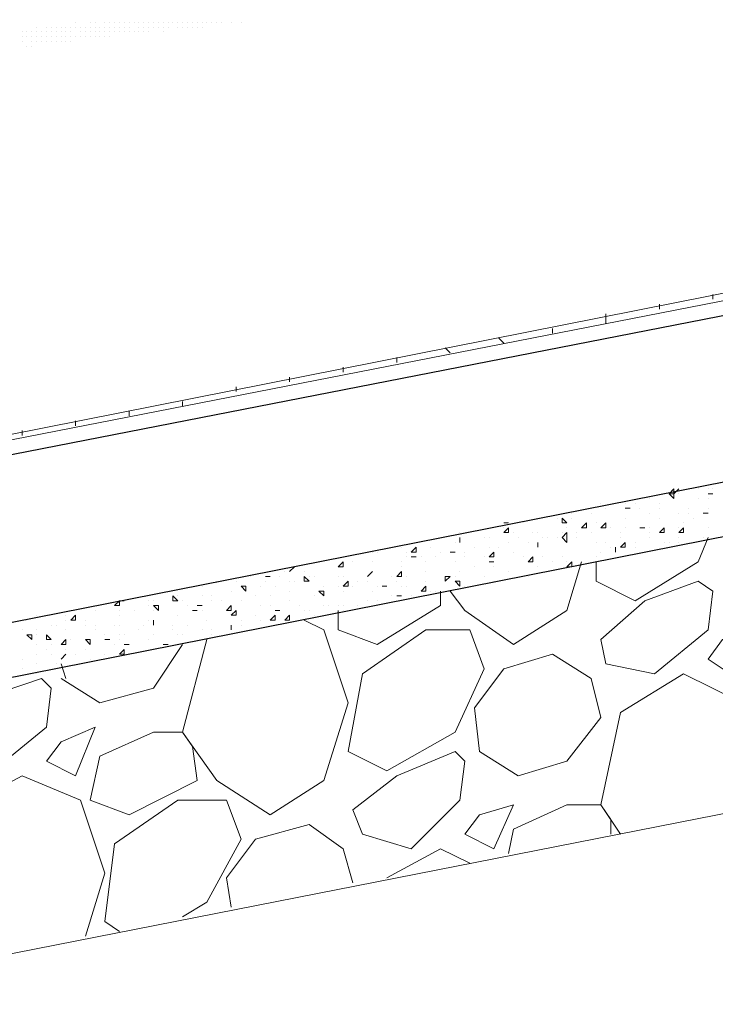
# Model space of a CAD drawing. Header units: metres. Extents: x 5.7 to 89.8, y 4 to 63.5.
# Tile 238 of 256: x 39.4 to 40.7, y 46.4 to 48.4. Entities that reach past the tile are written whole.
import ezdxf

# ---------------------------------------------------------------- set-up
doc = ezdxf.new("R2010")
doc.units = ezdxf.units.M
doc.header["$MEASUREMENT"] = 0
for name, color, linetype in [('PDF17_hatch-borshi', 7, 'Continuous'), ('PDF17_kaff', 7, 'Continuous'), ('PDF17_wall', 7, 'Continuous')]:
    doc.layers.add(name, color=color, linetype=linetype)

msp = doc.modelspace()

# ---------------------------------------------------------------- linework, layer by layer
at = {"layer": 'PDF17_hatch-borshi', "lineweight": 18}
for points in [[(39.3852, 48.355), (39.3852, 48.355)], [(39.4044, 48.355), (39.4044, 48.355)], [(39.4141, 48.355), (39.4141, 48.355)], [(39.4237, 48.355), (39.4237, 48.355)], [(39.4333, 48.355), (39.4333, 48.355)], [(39.4333, 48.355), (39.4333, 48.355)], [(39.4333, 48.355), (39.4333, 48.355)], [(39.443, 48.355), (39.443, 48.355)], [(39.4526, 48.355), (39.4526, 48.355)], [(39.4526, 48.355), (39.4526, 48.355)], [(39.4526, 48.355), (39.4526, 48.355)], [(39.4622, 48.3647), (39.4622, 48.3647)], [(39.4622, 48.355), (39.4622, 48.355)], [(39.4622, 48.355), (39.4622, 48.355)], [(39.4622, 48.355), (39.4622, 48.355)], [(39.4719, 48.355), (39.4719, 48.355)], [(39.4719, 48.355), (39.4719, 48.355)], [(39.4719, 48.355), (39.4719, 48.355)], [(39.4815, 48.355), (39.4815, 48.355)], [(39.4815, 48.355), (39.4815, 48.355)], [(39.4815, 48.355), (39.4815, 48.355)], [(39.4911, 48.3647), (39.4911, 48.3647)], [(39.4911, 48.355), (39.4911, 48.355)], [(39.4911, 48.355), (39.4911, 48.355)], [(39.4911, 48.355), (39.4911, 48.355)], [(39.5008, 48.3647), (39.5008, 48.3647)], [(39.5008, 48.355), (39.5008, 48.355)], [(39.5008, 48.355), (39.5008, 48.355)], [(39.5008, 48.355), (39.5008, 48.355)], [(39.5104, 48.355), (39.5104, 48.355)], [(39.5104, 48.355), (39.5104, 48.355)], [(39.52, 48.3647), (39.52, 48.3647)], [(39.52, 48.3647), (39.52, 48.3647)], [(39.52, 48.355), (39.52, 48.355)], [(39.52, 48.355), (39.52, 48.355)], [(39.52, 48.355), (39.52, 48.355)], [(39.5297, 48.3647), (39.5297, 48.3647)], [(39.5297, 48.3647), (39.5297, 48.3647)], [(39.5297, 48.355), (39.5297, 48.355)], [(39.5297, 48.355), (39.5297, 48.355)], [(39.5297, 48.355), (39.5297, 48.355)], [(39.5393, 48.3647), (39.5393, 48.3647)], [(39.5393, 48.3647), (39.5393, 48.3647)], [(39.5393, 48.355), (39.5393, 48.355)], [(39.5489, 48.3647), (39.5489, 48.3647)], [(39.5489, 48.3647), (39.5489, 48.3647)], [(39.5489, 48.3647), (39.5489, 48.3647)], [(39.5489, 48.355), (39.5489, 48.355)], [(39.5489, 48.355), (39.5489, 48.355)], [(39.5585, 48.3647), (39.5585, 48.3647)], [(39.5585, 48.3647), (39.5585, 48.3647)], [(39.5585, 48.355), (39.5585, 48.355)], [(39.5585, 48.355), (39.5585, 48.355)], [(39.5682, 48.3647), (39.5682, 48.3647)], [(39.5682, 48.3647), (39.5682, 48.3647)], [(39.5682, 48.3647), (39.5682, 48.3647)], [(39.5682, 48.355), (39.5682, 48.355)], [(39.5682, 48.355), (39.5682, 48.355)], [(39.5778, 48.3647), (39.5778, 48.3647)], [(39.5778, 48.3647), (39.5778, 48.3647)], [(39.5778, 48.3647), (39.5778, 48.3647)], [(39.5778, 48.3647), (39.5778, 48.3647)], [(39.5874, 48.3647), (39.5874, 48.3647)], [(39.5874, 48.3647), (39.5874, 48.3647)], [(39.5874, 48.355), (39.5874, 48.355)], [(39.5874, 48.355), (39.5874, 48.355)], [(39.5971, 48.3647), (39.5971, 48.3647)], [(39.5971, 48.3647), (39.5971, 48.3647)], [(39.5971, 48.3647), (39.5971, 48.3647)], [(39.5971, 48.3647), (39.5971, 48.3647)], [(39.5971, 48.355), (39.5971, 48.355)], [(39.6067, 48.3647), (39.6067, 48.3647)], [(39.6067, 48.3647), (39.6067, 48.3647)], [(39.6067, 48.355), (39.6067, 48.355)], [(39.6067, 48.355), (39.6067, 48.355)], [(39.6163, 48.3647), (39.6163, 48.3647)], [(39.6163, 48.355), (39.6163, 48.355)], [(39.6163, 48.355), (39.6163, 48.355)], [(39.6163, 48.355), (39.6163, 48.355)], [(39.626, 48.3647), (39.626, 48.3647)], [(39.626, 48.3647), (39.626, 48.3647)], [(39.626, 48.355), (39.626, 48.355)], [(39.626, 48.355), (39.626, 48.355)], [(39.6356, 48.3647), (39.6356, 48.3647)], [(39.6356, 48.3647), (39.6356, 48.3647)], [(39.6356, 48.355), (39.6356, 48.355)], [(39.6356, 48.355), (39.6356, 48.355)], [(39.6356, 48.355), (39.6356, 48.355)], [(39.6452, 48.3647), (39.6452, 48.3647)], [(39.6452, 48.3647), (39.6452, 48.3647)], [(39.6452, 48.355), (39.6452, 48.355)], [(39.6452, 48.355), (39.6452, 48.355)], [(39.6452, 48.355), (39.6452, 48.355)], [(39.6452, 48.355), (39.6452, 48.355)], [(39.6549, 48.3647), (39.6549, 48.3647)], [(39.6645, 48.3647), (39.6645, 48.3647)], [(39.6645, 48.3647), (39.6645, 48.3647)], [(39.6645, 48.355), (39.6645, 48.355)], [(39.6645, 48.355), (39.6645, 48.355)], [(39.6645, 48.355), (39.6645, 48.355)], [(39.6741, 48.3647), (39.6741, 48.3647)], [(39.6741, 48.3647), (39.6741, 48.3647)], [(39.6741, 48.3647), (39.6741, 48.3647)], [(39.6741, 48.355), (39.6741, 48.355)], [(39.6838, 48.3647), (39.6838, 48.3647)], [(39.6838, 48.3647), (39.6838, 48.3647)], [(39.6838, 48.355), (39.6838, 48.355)], [(39.6934, 48.3647), (39.6934, 48.3647)], [(39.6934, 48.3647), (39.6934, 48.3647)], [(39.6934, 48.3647), (39.6934, 48.3647)], [(39.6934, 48.3647), (39.6934, 48.3647)], [(39.6934, 48.355), (39.6934, 48.355)], [(39.703, 48.3647), (39.703, 48.3647)], [(39.703, 48.3647), (39.703, 48.3647)], [(39.703, 48.355), (39.703, 48.355)], [(39.7126, 48.3647), (39.7126, 48.3647)], [(39.7126, 48.3647), (39.7126, 48.3647)], [(39.7126, 48.355), (39.7126, 48.355)], [(39.7223, 48.3647), (39.7223, 48.3647)], [(39.7223, 48.3647), (39.7223, 48.3647)], [(39.7223, 48.3647), (39.7223, 48.3647)], [(39.7319, 48.3647), (39.7319, 48.3647)], [(39.7319, 48.3647), (39.7319, 48.3647)], [(39.7415, 48.3647), (39.7415, 48.3647)], [(39.7415, 48.3647), (39.7415, 48.3647)], [(39.7512, 48.3647), (39.7512, 48.3647)], [(39.7704, 48.3647), (39.7704, 48.3647)], [(39.7897, 48.3647), (39.7897, 48.3647)], [(39.3563, 48.3454), (39.3563, 48.3454)], [(39.3563, 48.3454), (39.3563, 48.3454)], [(39.3563, 48.3358), (39.3563, 48.3358)], [(39.3659, 48.3454), (39.3659, 48.3454)], [(39.3659, 48.3358), (39.3659, 48.3358)], [(39.3659, 48.3358), (39.3659, 48.3358)], [(39.3659, 48.3358), (39.3659, 48.3358)], [(39.3659, 48.3358), (39.3659, 48.3358)], [(39.3756, 48.3454), (39.3756, 48.3454)], [(39.3756, 48.3454), (39.3756, 48.3454)], [(39.3756, 48.3454), (39.3756, 48.3454)], [(39.3756, 48.3358), (39.3756, 48.3358)], [(39.3852, 48.3454), (39.3852, 48.3454)], [(39.3852, 48.3454), (39.3852, 48.3454)], [(39.3852, 48.3454), (39.3852, 48.3454)], [(39.3852, 48.3358), (39.3852, 48.3358)], [(39.3852, 48.3358), (39.3852, 48.3358)], [(39.3948, 48.3454), (39.3948, 48.3454)], [(39.3948, 48.3454), (39.3948, 48.3454)], [(39.3948, 48.3454), (39.3948, 48.3454)], [(39.3948, 48.3358), (39.3948, 48.3358)], [(39.3948, 48.3358), (39.3948, 48.3358)], [(39.4044, 48.3454), (39.4044, 48.3454)], [(39.4044, 48.3358), (39.4044, 48.3358)], [(39.4141, 48.3454), (39.4141, 48.3454)], [(39.4141, 48.3454), (39.4141, 48.3454)], [(39.4141, 48.3454), (39.4141, 48.3454)], [(39.4141, 48.3358), (39.4141, 48.3358)], [(39.4237, 48.3454), (39.4237, 48.3454)], [(39.4237, 48.3454), (39.4237, 48.3454)], [(39.4237, 48.3454), (39.4237, 48.3454)], [(39.4237, 48.3358), (39.4237, 48.3358)], [(39.4237, 48.3358), (39.4237, 48.3358)], [(39.4333, 48.3454), (39.4333, 48.3454)], [(39.4333, 48.3454), (39.4333, 48.3454)], [(39.4333, 48.3358), (39.4333, 48.3358)], [(39.443, 48.3454), (39.443, 48.3454)], [(39.443, 48.3454), (39.443, 48.3454)], [(39.443, 48.3454), (39.443, 48.3454)], [(39.443, 48.3358), (39.443, 48.3358)], [(39.443, 48.3358), (39.443, 48.3358)], [(39.4526, 48.3454), (39.4526, 48.3454)], [(39.4526, 48.3454), (39.4526, 48.3454)], [(39.4526, 48.3454), (39.4526, 48.3454)], [(39.4526, 48.3358), (39.4526, 48.3358)], [(39.4526, 48.3358), (39.4526, 48.3358)], [(39.4622, 48.3358), (39.4622, 48.3358)], [(39.4622, 48.3358), (39.4622, 48.3358)], [(39.4622, 48.3358), (39.4622, 48.3358)], [(39.4719, 48.3454), (39.4719, 48.3454)], [(39.4719, 48.3454), (39.4719, 48.3454)], [(39.4719, 48.3454), (39.4719, 48.3454)], [(39.4719, 48.3358), (39.4719, 48.3358)], [(39.4815, 48.3454), (39.4815, 48.3454)], [(39.4815, 48.3358), (39.4815, 48.3358)], [(39.4815, 48.3358), (39.4815, 48.3358)], [(39.4911, 48.3454), (39.4911, 48.3454)], [(39.4911, 48.3454), (39.4911, 48.3454)], [(39.4911, 48.3358), (39.4911, 48.3358)], [(39.4911, 48.3358), (39.4911, 48.3358)], [(39.4911, 48.3358), (39.4911, 48.3358)], [(39.5008, 48.3454), (39.5008, 48.3454)], [(39.5008, 48.3358), (39.5008, 48.3358)], [(39.5008, 48.3358), (39.5008, 48.3358)], [(39.5104, 48.3454), (39.5104, 48.3454)], [(39.5104, 48.3454), (39.5104, 48.3454)], [(39.5104, 48.3358), (39.5104, 48.3358)], [(39.5104, 48.3358), (39.5104, 48.3358)], [(39.5104, 48.3358), (39.5104, 48.3358)], [(39.5104, 48.3358), (39.5104, 48.3358)], [(39.52, 48.3454), (39.52, 48.3454)], [(39.52, 48.3358), (39.52, 48.3358)], [(39.5297, 48.3454), (39.5297, 48.3454)], [(39.5297, 48.3454), (39.5297, 48.3454)], [(39.5297, 48.3358), (39.5297, 48.3358)], [(39.5393, 48.3454), (39.5393, 48.3454)], [(39.5393, 48.3454), (39.5393, 48.3454)], [(39.5393, 48.3454), (39.5393, 48.3454)], [(39.5393, 48.3454), (39.5393, 48.3454)], [(39.5489, 48.3454), (39.5489, 48.3454)], [(39.5585, 48.3454), (39.5585, 48.3454)], [(39.5585, 48.3454), (39.5585, 48.3454)], [(39.5585, 48.3454), (39.5585, 48.3454)], [(39.5585, 48.3454), (39.5585, 48.3454)], [(39.5682, 48.3454), (39.5682, 48.3454)], [(39.5778, 48.3454), (39.5778, 48.3454)], [(39.5778, 48.3454), (39.5778, 48.3454)], [(39.5874, 48.3454), (39.5874, 48.3454)], [(39.5874, 48.3454), (39.5874, 48.3454)], [(39.5971, 48.3454), (39.5971, 48.3454)], [(39.5971, 48.3454), (39.5971, 48.3454)], [(39.5971, 48.3454), (39.5971, 48.3454)], [(39.6067, 48.3454), (39.6067, 48.3454)], [(39.6356, 48.3454), (39.6356, 48.3454)], [(39.3563, 48.3262), (39.3563, 48.3262)], [(39.3563, 48.3262), (39.3563, 48.3262)], [(39.3659, 48.3165), (39.3659, 48.3165)], [(39.3756, 48.3262), (39.3756, 48.3262)], [(39.3756, 48.3262), (39.3756, 48.3262)], [(39.3756, 48.3262), (39.3756, 48.3262)], [(39.3756, 48.3165), (39.3756, 48.3165)], [(39.3852, 48.3262), (39.3852, 48.3262)], [(39.3852, 48.3262), (39.3852, 48.3262)], [(39.3948, 48.3262), (39.3948, 48.3262)], [(39.3948, 48.3262), (39.3948, 48.3262)], [(39.4044, 48.3262), (39.4044, 48.3262)], [(39.4044, 48.3262), (39.4044, 48.3262)], [(39.4044, 48.3262), (39.4044, 48.3262)], [(39.4141, 48.3262), (39.4141, 48.3262)], [(39.4141, 48.3262), (39.4141, 48.3262)], [(39.4237, 48.3262), (39.4237, 48.3262)], [(39.4237, 48.3262), (39.4237, 48.3262)], [(39.4333, 48.3262), (39.4333, 48.3262)], [(39.4333, 48.3262), (39.4333, 48.3262)], [(39.4333, 48.3262), (39.4333, 48.3262)], [(39.443, 48.3262), (39.443, 48.3262)], [(39.4526, 48.3262), (39.4526, 48.3262)], [(40.6469, 47.4401), (40.6469, 47.4401)], [(40.6469, 47.4401), (40.6469, 47.4304), (40.6565, 47.4401)], [(40.695, 47.4401), (40.695, 47.4401)], [(40.7143, 47.4401), (40.7143, 47.4401)], [(40.7239, 47.4401), (40.7239, 47.4401)], [(40.5987, 47.4208), (40.5987, 47.4208)], [(40.6372, 47.4304), (40.6372, 47.4304)], [(40.6565, 47.4304), (40.6565, 47.4304)], [(40.695, 47.4208), (40.695, 47.4208)], [(40.7143, 47.4208), (40.7143, 47.4208)], [(40.7239, 47.4304), (40.7239, 47.4304)], [(40.5024, 47.4112), (40.5024, 47.4112)], [(40.512, 47.4016), (40.512, 47.4016)], [(40.5506, 47.4112), (40.5506, 47.4112)], [(40.5506, 47.4016), (40.5506, 47.4016)], [(40.5602, 47.4016), (40.5602, 47.4016)], [(40.5602, 47.4016), (40.5602, 47.4016)], [(40.5698, 47.4112), (40.5698, 47.4112)], [(40.5795, 47.4016), (40.5795, 47.4016)], [(40.618, 47.4112), (40.618, 47.4112)], [(40.618, 47.4016), (40.618, 47.4016)], [(40.6758, 47.4016), (40.6758, 47.4016)], [(40.7143, 47.4016), (40.7143, 47.4016)], [(40.3868, 47.3823), (40.3868, 47.3823)], [(40.4157, 47.3823), (40.4157, 47.3823)], [(40.4446, 47.3919), (40.4446, 47.3919)], [(40.4446, 47.3823), (40.4446, 47.3823)], [(40.4831, 47.3919), (40.4831, 47.3919)], [(40.5506, 47.3823), (40.5506, 47.3823)], [(40.5987, 47.3919), (40.5987, 47.3919)], [(40.618, 47.3823), (40.618, 47.3823)], [(40.6565, 47.3919), (40.6565, 47.3919)], [(40.6758, 47.3919), (40.6758, 47.3919)], [(40.6854, 47.3823), (40.6854, 47.3823)], [(40.7143, 47.3919), (40.7143, 47.3919)], [(40.3098, 47.3727), (40.3098, 47.3727)], [(40.3098, 47.3727), (40.3194, 47.3727)], [(40.3098, 47.3727), (40.3098, 47.3727)], [(40.3098, 47.363), (40.3098, 47.363)], [(40.3194, 47.3727), (40.3194, 47.3727)], [(40.3483, 47.3727), (40.3483, 47.3727)], [(40.435, 47.363), (40.435, 47.363)], [(40.4928, 47.3727), (40.4928, 47.3727)], [(40.5217, 47.363), (40.5217, 47.363)], [(40.5506, 47.363), (40.5506, 47.363)], [(40.5506, 47.363), (40.5506, 47.363)], [(40.5891, 47.363), (40.5891, 47.363)], [(40.5987, 47.363), (40.5987, 47.363)], [(40.6565, 47.363), (40.6565, 47.363)], [(40.6661, 47.3727), (40.6661, 47.3727)], [(40.7143, 47.363), (40.7143, 47.363)], [(40.2231, 47.3534), (40.2231, 47.3534)], [(40.2231, 47.3438), (40.2231, 47.3438)], [(40.2713, 47.3438), (40.2713, 47.3438)], [(40.2809, 47.3438), (40.2809, 47.3438)], [(40.329, 47.3534), (40.329, 47.3534)], [(40.3387, 47.3438), (40.3387, 47.3438)], [(40.3676, 47.3534), (40.3676, 47.3534)], [(40.3772, 47.3534), (40.3772, 47.3534)], [(40.3868, 47.3438), (40.3868, 47.3438)], [(40.3965, 47.3438), (40.3965, 47.3438)], [(40.4157, 47.3438), (40.4157, 47.3438)], [(40.4254, 47.3534), (40.4254, 47.3534)], [(40.4254, 47.3438), (40.4254, 47.3438)], [(40.4543, 47.3534), (40.4543, 47.3534)], [(40.4543, 47.3438), (40.4543, 47.3438)], [(40.4831, 47.3534), (40.4831, 47.3534)], [(40.4831, 47.3534), (40.4831, 47.3534)], [(40.7143, 47.3438), (40.695, 47.2956), (40.5698, 47.2186), (40.4928, 47.2571), (40.4928, 47.2956)], [(40.5409, 47.3534), (40.5409, 47.3534)], [(40.5409, 47.3438), (40.5409, 47.3438)], [(40.5987, 47.3534), (40.5987, 47.3534)], [(40.5987, 47.3438), (40.5987, 47.3438)], [(40.6565, 47.3438), (40.6565, 47.3438)], [(40.7047, 47.3438), (40.7047, 47.3438)], [(40.7143, 47.3438), (40.7143, 47.3438)], [(40.0497, 47.3149), (40.0497, 47.3149)], [(40.0594, 47.3149), (40.0594, 47.3149)], [(40.1075, 47.3245), (40.1075, 47.3245)], [(40.1172, 47.3149), (40.1172, 47.3149)], [(40.1653, 47.3245), (40.1653, 47.3245)], [(40.1846, 47.3149), (40.1846, 47.3149)], [(40.2135, 47.3341), (40.2135, 47.3341)], [(40.2135, 47.3149), (40.2135, 47.3149)], [(40.2327, 47.3149), (40.2327, 47.3149)], [(40.252, 47.3245), (40.252, 47.3245)], [(40.2809, 47.3245), (40.2809, 47.3245)], [(40.3002, 47.3245), (40.3002, 47.3245)], [(40.3194, 47.3341), (40.3194, 47.3341)], [(40.329, 47.3149), (40.329, 47.3149)], [(40.3579, 47.3341), (40.3579, 47.3341)], [(40.3772, 47.3341), (40.3772, 47.3341)], [(40.3772, 47.3245), (40.3772, 47.3245)], [(40.435, 47.3341), (40.435, 47.3341)], [(40.4928, 47.3341), (40.4928, 47.3341)], [(40.5024, 47.3149), (40.5024, 47.3149)], [(40.512, 47.3341), (40.512, 47.3341)], [(40.5217, 47.3245), (40.5217, 47.3245)], [(40.5313, 47.3245), (40.5313, 47.3245)], [(40.5698, 47.3341), (40.5698, 47.3341)], [(40.5698, 47.3245), (40.5698, 47.3245)], [(40.6276, 47.3341), (40.6276, 47.3341)], [(40.6372, 47.3341), (40.6372, 47.3341)], [(40.6565, 47.3341), (40.6565, 47.3341)], [(39.9438, 47.2956), (39.9438, 47.2956)], [(39.992, 47.3052), (39.992, 47.3052)], [(40.0112, 47.2956), (40.0112, 47.2956)], [(40.0497, 47.2956), (40.0497, 47.2956)], [(40.1075, 47.2956), (40.1075, 47.2956)], [(40.1172, 47.3052), (40.1172, 47.3052)], [(40.1364, 47.3052), (40.1364, 47.3052)], [(40.1461, 47.3052), (40.1461, 47.3052)], [(40.1557, 47.2956), (40.1557, 47.2956)], [(40.1749, 47.3052), (40.1749, 47.3052)], [(40.1749, 47.3052), (40.1749, 47.3052)], [(40.2038, 47.2378), (40.2327, 47.1993), (40.329, 47.1319), (40.435, 47.1993), (40.4639, 47.2956)], [(40.2135, 47.2956), (40.2135, 47.2956)], [(40.2327, 47.3052), (40.2327, 47.3052)], [(40.2713, 47.3052), (40.2713, 47.3052)], [(40.2905, 47.3052), (40.2905, 47.3052)], [(40.2905, 47.2956), (40.2905, 47.2956)], [(40.3483, 47.3052), (40.3483, 47.3052)], [(40.3579, 47.2956), (40.3579, 47.2956)], [(40.3868, 47.3052), (40.3868, 47.3052)], [(40.4061, 47.2956), (40.4061, 47.2956)], [(40.4254, 47.3052), (40.4254, 47.3052)], [(40.435, 47.2956), (40.435, 47.2956)], [(40.4446, 47.2956), (40.4446, 47.2956)], [(40.4446, 47.2956), (40.4446, 47.2956)], [(40.4446, 47.2956), (40.4446, 47.2956)], [(40.4639, 47.2956), (40.4639, 47.2956)], [(40.4928, 47.3052), (40.4928, 47.3052)], [(40.5409, 47.3052), (40.5409, 47.3052)], [(39.8764, 47.2764), (39.8764, 47.2764)], [(39.886, 47.2764), (39.886, 47.2764)], [(39.9149, 47.2764), (39.9149, 47.2764)], [(39.9823, 47.286), (39.9823, 47.286)], [(40.0497, 47.2764), (40.0497, 47.2764)], [(40.0497, 47.2764), (40.0497, 47.2764)], [(40.1075, 47.286), (40.1075, 47.286)], [(40.1557, 47.2764), (40.1557, 47.2764)], [(40.2231, 47.2764), (40.2231, 47.2764)], [(40.252, 47.286), (40.252, 47.286)], [(40.2905, 47.286), (40.2905, 47.286)], [(40.3194, 47.2764), (40.3194, 47.2764)], [(40.3772, 47.286), (40.3772, 47.286)], [(39.7415, 47.2571), (39.7415, 47.2571)], [(39.7801, 47.2571), (39.7801, 47.2571)], [(39.7801, 47.2571), (39.7801, 47.2571)], [(39.809, 47.2667), (39.809, 47.2667)], [(39.8379, 47.2667), (39.8379, 47.2667)], [(39.8379, 47.2571), (39.8379, 47.2571)], [(39.8475, 47.2667), (39.8475, 47.2667)], [(39.8667, 47.2667), (39.8667, 47.2667)], [(39.886, 47.2571), (39.886, 47.2571)], [(39.8956, 47.2571), (39.8956, 47.2571)], [(39.9245, 47.2667), (39.9245, 47.2667)], [(39.9245, 47.2571), (39.9245, 47.2571)], [(39.9342, 47.2667), (39.9342, 47.2667)], [(39.9823, 47.2667), (39.9823, 47.2667)], [(39.9823, 47.2667), (39.9823, 47.2667)], [(39.992, 47.2667), (39.992, 47.2667)], [(40.0208, 47.2571), (40.0208, 47.2571)], [(40.0401, 47.2667), (40.0401, 47.2667)], [(40.0401, 47.2571), (40.0401, 47.2571)], [(40.0883, 47.2667), (40.0883, 47.2667)], [(40.0979, 47.2571), (40.0979, 47.2571)], [(40.1172, 47.2667), (40.1172, 47.2667)], [(40.1557, 47.2571), (40.1557, 47.2571)], [(40.1557, 47.2571), (40.1557, 47.2571)], [(40.2135, 47.2667), (40.2135, 47.2667)], [(40.2135, 47.2571), (40.2135, 47.2571)], [(40.2713, 47.2667), (40.2713, 47.2667)], [(40.2905, 47.2571), (40.2905, 47.2571)], [(40.3579, 47.2667), (40.3579, 47.2667)], [(39.7126, 47.2475), (39.7126, 47.2475)], [(39.7704, 47.2378), (39.7704, 47.2378)], [(39.7993, 47.2378), (39.7993, 47.2378)], [(39.8282, 47.2475), (39.8282, 47.2475)], [(39.8571, 47.2475), (39.8571, 47.2475)], [(39.886, 47.2378), (39.886, 47.2378)], [(39.9534, 47.2475), (39.9534, 47.2475)], [(39.9534, 47.2475), (39.9534, 47.2475)], [(39.9823, 47.2475), (39.9823, 47.2475)], [(39.9823, 47.1993), (39.9823, 47.1608), (40.0594, 47.1319), (40.1846, 47.2089), (40.1846, 47.2378)], [(39.992, 47.2378), (39.992, 47.2378)], [(40.0112, 47.2475), (40.0112, 47.2475)], [(40.0497, 47.2378), (40.0497, 47.2378)], [(40.0594, 47.2475), (40.0594, 47.2475)], [(40.0786, 47.2475), (40.0786, 47.2475)], [(40.1075, 47.2475), (40.1075, 47.2475)], [(40.1172, 47.2475), (40.1172, 47.2475)], [(40.1653, 47.2378), (40.1653, 47.2378)], [(40.1749, 47.2378), (40.1749, 47.2378)], [(40.2327, 47.2475), (40.2327, 47.2475)], [(39.5489, 47.2186), (39.5489, 47.2186)], [(39.6067, 47.2186), (39.6067, 47.2186)], [(39.6163, 47.2186), (39.6163, 47.2186)], [(39.6645, 47.2282), (39.6645, 47.2282)], [(39.6741, 47.2186), (39.6741, 47.2186)], [(39.6741, 47.2186), (39.6741, 47.2186)], [(39.7126, 47.2282), (39.7126, 47.2282)], [(39.7319, 47.2282), (39.7319, 47.2282)], [(39.7319, 47.2186), (39.7319, 47.2186)], [(39.7512, 47.2186), (39.7512, 47.2186)], [(39.7897, 47.2186), (39.7897, 47.2186)], [(39.8186, 47.2282), (39.8186, 47.2282)], [(39.8475, 47.2282), (39.8475, 47.2282)], [(39.886, 47.2186), (39.886, 47.2186)], [(39.9342, 47.2282), (39.9342, 47.2282)], [(40.0401, 47.2186), (40.0401, 47.2186)], [(40.0594, 47.2186), (40.0594, 47.2186)], [(40.0883, 47.2282), (40.0883, 47.2282)], [(40.1075, 47.2282), (40.1075, 47.2282)], [(40.1075, 47.2282), (40.1075, 47.2282)], [(40.1268, 47.2282), (40.1268, 47.2282)], [(39.5008, 47.1993), (39.5008, 47.1993)], [(39.5489, 47.2089), (39.5489, 47.2089)], [(39.5489, 47.1993), (39.5489, 47.1993)], [(39.5778, 47.1993), (39.5778, 47.1993)], [(39.6067, 47.2089), (39.6067, 47.2089)], [(39.6163, 47.1993), (39.6163, 47.1993)], [(39.6838, 47.2089), (39.6838, 47.2089)], [(39.703, 47.2089), (39.703, 47.2089)], [(39.703, 47.1993), (39.703, 47.1993)], [(39.7126, 47.2089), (39.7126, 47.2089)], [(39.7126, 47.1993), (39.7126, 47.1993)], [(39.7704, 47.1993), (39.7704, 47.1993)], [(39.8282, 47.2089), (39.8282, 47.2089)], [(39.8475, 47.2089), (39.8475, 47.2089)], [(39.8667, 47.1993), (39.8667, 47.1993)], [(39.9053, 47.2089), (39.9053, 47.2089)], [(39.9149, 47.1993), (39.9149, 47.1993)], [(39.9245, 47.1993), (39.9245, 47.1993)], [(39.9534, 47.2089), (39.9534, 47.2089)], [(39.9631, 47.2089), (39.9631, 47.2089)], [(39.9823, 47.2089), (39.9823, 47.2089)], [(39.992, 47.2089), (39.992, 47.2089)], [(39.992, 47.1993), (39.992, 47.1993)], [(40.0208, 47.2089), (40.0208, 47.2089)], [(39.3659, 47.18), (39.3659, 47.18)], [(39.3852, 47.1897), (39.3852, 47.1897)], [(39.443, 47.1897), (39.443, 47.1897)], [(39.443, 47.18), (39.443, 47.18)], [(39.4815, 47.18), (39.4815, 47.18)], [(39.4815, 47.18), (39.4815, 47.18)], [(39.5489, 47.1897), (39.5489, 47.1897)], [(39.6067, 47.18), (39.6067, 47.18)], [(39.6645, 47.1897), (39.6645, 47.1897)], [(39.7223, 47.1415), (39.6741, 46.9585), (39.7415, 46.8622), (39.8475, 46.7948), (39.9534, 46.8622), (40.0016, 47.0163), (39.9534, 47.1608), (39.9149, 47.18)], [(39.7223, 47.18), (39.7223, 47.18)], [(39.7897, 47.18), (39.7897, 47.18)], [(39.8186, 47.1897), (39.8186, 47.1897)], [(39.8282, 47.18), (39.8282, 47.18)], [(39.8571, 47.1897), (39.8571, 47.1897)], [(39.8571, 47.18), (39.8571, 47.18)], [(39.8764, 47.18), (39.8764, 47.18)], [(39.9342, 47.1897), (39.9342, 47.1897)], [(39.3563, 47.1608), (39.3563, 47.1608)], [(39.3852, 47.1608), (39.3852, 47.1608)], [(39.4141, 47.1704), (39.4141, 47.1704)], [(39.4237, 47.1704), (39.4237, 47.1704)], [(39.4237, 47.1704), (39.4237, 47.1704)], [(39.443, 47.1608), (39.443, 47.1608)], [(39.443, 47.1608), (39.443, 47.1608)], [(39.4815, 47.1704), (39.4815, 47.1704)], [(39.5008, 47.1704), (39.5008, 47.1704)], [(39.5008, 47.1608), (39.5008, 47.1608)], [(39.5393, 47.1704), (39.5393, 47.1704)], [(39.5489, 47.1704), (39.5489, 47.1704)], [(39.5874, 47.1608), (39.5874, 47.1608)], [(39.5971, 47.1704), (39.5971, 47.1704)], [(39.6163, 47.1704), (39.6163, 47.1704)], [(39.6549, 47.1704), (39.6549, 47.1704)], [(39.6549, 47.1608), (39.6549, 47.1608)], [(39.6838, 47.1704), (39.6838, 47.1704)], [(39.7126, 47.1608), (39.7126, 47.1608)], [(39.7126, 47.1608), (39.7126, 47.1608)], [(39.7319, 47.1608), (39.7319, 47.1608)], [(39.7704, 47.1704), (39.7704, 47.1704)], [(39.7704, 47.1704), (39.7704, 47.1704)], [(39.7704, 47.1608), (39.7704, 47.1608)], [(39.7897, 47.1704), (39.7897, 47.1704)], [(39.3852, 47.1511), (39.3852, 47.1511)], [(39.4526, 47.1415), (39.4526, 47.1415)], [(39.52, 47.1511), (39.52, 47.1511)], [(39.5297, 47.1415), (39.5297, 47.1415)], [(39.5489, 47.1511), (39.5489, 47.1511)], [(39.5489, 47.1415), (39.5489, 47.1415)], [(39.5585, 47.1511), (39.5585, 47.1511)], [(39.6067, 47.1415), (39.6067, 47.1415)], [(39.6067, 47.1415), (39.6067, 47.1415)], [(39.6163, 47.1511), (39.6163, 47.1511)], [(39.6645, 47.1511), (39.6645, 47.1511)], [(39.6645, 47.1511), (39.6645, 47.1511)], [(39.6741, 47.1511), (39.6741, 47.1511)], [(39.7223, 47.1415), (39.7223, 47.1415)], [(39.7319, 47.1511), (39.7319, 47.1511)], [(39.3852, 47.1319), (39.3852, 47.1319)], [(39.4044, 47.1223), (39.4044, 47.1223)], [(39.4141, 47.1319), (39.4141, 47.1319)], [(39.4333, 47.0645), (39.5104, 47.0163), (39.6163, 47.0452), (39.6741, 47.1319)], [(39.443, 47.1223), (39.443, 47.1223)], [(39.4815, 47.1223), (39.4815, 47.1223)], [(39.4911, 47.1319), (39.4911, 47.1319)], [(39.5393, 47.1319), (39.5393, 47.1319)], [(39.5682, 47.1319), (39.5682, 47.1319)], [(39.6356, 47.1319), (39.6452, 47.1319)], [(39.6452, 47.1319), (39.6452, 47.1319)], [(39.6741, 47.1319), (39.6741, 47.1319)], [(39.3563, 47.103), (39.3563, 47.103)], [(39.3852, 47.1126), (39.3852, 47.1126)], [(39.4141, 47.1126), (39.4141, 47.1126)], [(39.4333, 47.103), (39.4333, 47.103)], [(39.4622, 47.1126), (39.4622, 47.1126)], [(39.4911, 47.103), (39.4911, 47.103)], [(39.52, 47.1126), (39.52, 47.1126)], [(39.52, 47.1126), (39.52, 47.1126)], [(39.5585, 47.1126), (39.5585, 47.1126)], [(39.3563, 47.0837), (39.3563, 47.0837)], [(39.3852, 47.0934), (39.3852, 47.0934)], [(39.4237, 47.0934), (39.4237, 47.0934)], [(39.443, 47.0645), (39.4333, 47.0934)], [(39.3852, 47.0741), (39.3852, 47.0741)], [(40.8106, 46.8141), (40.8299, 46.8718), (40.7817, 47.0163), (40.6661, 47.0741), (40.5409, 46.997), (40.5024, 46.8141), (40.5409, 46.7563)], [(39.4815, 46.554), (39.52, 46.6792), (39.4719, 46.8237), (39.3563, 46.8718), (39.2311, 46.8044), (39.1926, 46.6214), (39.26, 46.5155), (39.2696, 46.5059)], [(39.5489, 46.5636), (39.52, 46.5829), (39.5393, 46.737), (39.6645, 46.8237), (39.7608, 46.8237), (39.7897, 46.7466), (39.7223, 46.6214), (39.6741, 46.5925)], [(40.5217, 46.7563), (40.5217, 46.7852), (40.5024, 46.8141), (40.435, 46.8141), (40.329, 46.7659), (40.3194, 46.7177)], [(40.0112, 46.66), (39.992, 46.7274), (39.9245, 46.7755), (39.8186, 46.7466), (39.7608, 46.6696), (39.7704, 46.6118)], [(40.2424, 46.6985), (40.1846, 46.7274), (40.0786, 46.6696)]]:
    msp.add_lwpolyline(points, dxfattribs=at)
for points in [[(40.6469, 47.4401), (40.6469, 47.4304), (40.6372, 47.4304)], [(40.6469, 47.4208), (40.6372, 47.4304), (40.6469, 47.4401)], [(40.7239, 47.4304), (40.7143, 47.4304)], [(40.5602, 47.4016), (40.5506, 47.4016)], [(40.4254, 47.3823), (40.435, 47.3727), (40.4254, 47.3727)], [(40.7143, 47.3919), (40.7047, 47.3919)], [(40.3194, 47.3534), (40.3098, 47.3534), (40.3194, 47.363)], [(40.4735, 47.3727), (40.4735, 47.363), (40.4639, 47.363)], [(40.512, 47.3727), (40.512, 47.363), (40.5024, 47.363)], [(40.5891, 47.363), (40.5795, 47.363)], [(40.6276, 47.363), (40.6276, 47.3534), (40.618, 47.3534)], [(40.6661, 47.363), (40.6661, 47.3534), (40.6565, 47.3534)], [(40.2231, 47.3438), (40.2231, 47.3341)], [(40.435, 47.3341), (40.4254, 47.3438), (40.435, 47.3534)], [(40.1364, 47.3245), (40.1364, 47.3149), (40.1268, 47.3149)], [(40.2135, 47.3149), (40.2038, 47.3149)], [(40.2905, 47.3149), (40.2905, 47.3052), (40.2809, 47.3052)], [(40.3772, 47.3341), (40.3772, 47.3245)], [(40.5313, 47.3245), (40.5313, 47.3149)], [(40.5506, 47.3245), (40.5409, 47.3245), (40.5506, 47.3341)], [(39.992, 47.286), (39.9823, 47.286), (39.992, 47.2956)], [(40.1364, 47.3052), (40.1268, 47.3052)], [(40.2905, 47.2956), (40.2809, 47.2956)], [(40.3676, 47.3052), (40.3676, 47.2956), (40.3579, 47.2956)], [(40.4446, 47.2956), (40.4446, 47.286), (40.435, 47.286)], [(39.8956, 47.286), (39.886, 47.2764)], [(40.0497, 47.2764), (40.0401, 47.2667)], [(40.1075, 47.2667), (40.0979, 47.2667), (40.1075, 47.2764)], [(39.8379, 47.2667), (39.8475, 47.2667)], [(39.9149, 47.2667), (39.9245, 47.2571), (39.9149, 47.2571)], [(40.0016, 47.2571), (40.0016, 47.2475), (39.992, 47.2475)], [(40.2038, 47.2667), (40.1942, 47.2571), (40.1942, 47.2667)], [(40.2231, 47.2475), (40.2135, 47.2571), (40.2231, 47.2571)], [(40.5024, 47.1415), (40.5891, 47.2186), (40.695, 47.2571), (40.7239, 47.2378), (40.7143, 47.1608), (40.6083, 47.0741), (40.512, 47.0934)], [(39.7993, 47.2475), (39.7993, 47.2378), (39.7897, 47.2475)], [(39.9534, 47.2378), (39.9534, 47.2282), (39.9438, 47.2378)], [(40.0786, 47.2475), (40.069, 47.2475)], [(40.1557, 47.2475), (40.1557, 47.2378), (40.1461, 47.2378)], [(39.5489, 47.2186), (39.5489, 47.2089), (39.5393, 47.2089)], [(39.5585, 47.2186), (39.5489, 47.2186)], [(39.6645, 47.2186), (39.6549, 47.2186), (39.6549, 47.2282)], [(40.1075, 47.2282), (40.0979, 47.2282)], [(39.626, 47.2089), (39.626, 47.1993), (39.6163, 47.2089)], [(39.703, 47.1993), (39.6934, 47.1993)], [(39.7126, 47.2089), (39.703, 47.2089)], [(39.7704, 47.1993), (39.7608, 47.1993), (39.7704, 47.2089)], [(39.7801, 47.1993), (39.7801, 47.1897), (39.7704, 47.1897)], [(39.8667, 47.1993), (39.8571, 47.1993)], [(39.4622, 47.1897), (39.4622, 47.18), (39.4526, 47.18)], [(39.6163, 47.18), (39.6163, 47.1704)], [(39.8571, 47.1897), (39.8571, 47.18), (39.8475, 47.18)], [(39.886, 47.18), (39.8764, 47.18), (39.886, 47.1897)], [(39.7704, 47.1704), (39.7704, 47.1608)], [(40.0786, 46.8815), (40.0016, 46.92), (40.0305, 47.0741), (40.1557, 47.1608), (40.2424, 47.1608), (40.2713, 47.0837), (40.2135, 46.9585)], [(40.7432, 47.1415), (40.7143, 47.103), (40.7721, 47.0645), (40.8106, 47.1608)], [(39.3756, 47.1511), (39.3756, 47.1415), (39.3659, 47.1511)], [(39.4044, 47.1511), (39.4141, 47.1415), (39.4044, 47.1415)], [(39.443, 47.1319), (39.4333, 47.1319), (39.443, 47.1415)], [(39.4911, 47.1415), (39.4911, 47.1319), (39.4815, 47.1415)], [(39.5297, 47.1415), (39.52, 47.1415)], [(39.5585, 47.1126), (39.5489, 47.1126), (39.5585, 47.1223)], [(39.5682, 47.1319), (39.5585, 47.1319)], [(39.443, 47.1126), (39.4333, 47.103)], [(40.3387, 46.8718), (40.2616, 46.92), (40.252, 47.0067), (40.3098, 47.0837), (40.4061, 47.1126), (40.4831, 47.0645), (40.5024, 46.9874), (40.435, 46.9007)], [(39.1926, 46.9489), (39.2792, 47.0259), (39.3948, 47.0645), (39.4141, 47.0452), (39.4044, 46.9682), (39.2985, 46.8815), (39.2022, 46.9007)], [(39.4333, 46.9393), (39.4044, 46.9007), (39.4622, 46.8718), (39.5008, 46.9682)], [(39.6741, 46.9585), (39.6163, 46.9585), (39.5104, 46.9104), (39.4911, 46.8237), (39.5682, 46.7948), (39.703, 46.8622), (39.6934, 46.9296)], [(40.0112, 46.8044), (40.0979, 46.8718), (40.2135, 46.92), (40.2327, 46.9007), (40.2231, 46.8237), (40.1268, 46.7274), (40.0305, 46.7563)], [(40.2616, 46.7948), (40.2327, 46.7563), (40.2905, 46.7274), (40.329, 46.8141)]]:
    msp.add_lwpolyline(points, close=True, dxfattribs=at)
at = {"layer": 'PDF17_kaff', "lineweight": 20}
for points in [[(57.7711, 48.7307), (47.1287, 48.7307), (42.9198, 48.2587), (38.7399, 47.4304), (32.8552, 47.4304), (32.7974, 47.3823)], [(57.7711, 48.7114), (47.1287, 48.7114), (42.9295, 48.2395), (38.7399, 47.4208), (32.8649, 47.4208), (32.7974, 47.363)], [(40.7239, 47.8157), (40.7239, 47.8253)], [(40.618, 47.7964), (40.618, 47.8061)], [(40.512, 47.7675), (40.512, 47.7868)], [(40.4061, 47.7483), (40.4061, 47.7579)], [(40.3098, 47.729), (40.3002, 47.7386)], [(40.2038, 47.7098), (40.1942, 47.7194)], [(40.0979, 47.6905), (40.0979, 47.7001)], [(39.992, 47.6712), (39.992, 47.6809)], [(39.886, 47.652), (39.886, 47.6616)], [(39.7801, 47.6327), (39.7801, 47.6423)], [(39.6741, 47.6038), (39.6741, 47.6134)], [(39.5682, 47.5845), (39.5682, 47.5942)], [(39.4622, 47.5653), (39.4622, 47.5749)], [(39.3563, 47.546), (39.3563, 47.5557)], [(43.0354, 47.2475), (38.8266, 46.4192)]]:
    msp.add_lwpolyline(points, dxfattribs=at)
at = {"layer": 'PDF17_kaff', "lineweight": 30}
msp.add_lwpolyline([(38.8169, 47.0741), (42.968, 47.8927), (47.1383, 48.3647), (58.5416, 48.3647), (58.7535, 48.3647), (58.7535, 48.2491), (47.1383, 48.2491), (42.9776, 47.7868), (38.7881, 46.9585), (32.7974, 46.9585)], dxfattribs=at)
at = {"layer": 'PDF17_wall', "lineweight": 25}
msp.add_lwpolyline([(32.8263, 47.3919), (38.7399, 47.3919), (42.9295, 48.2106), (47.1287, 48.6825), (57.8867, 48.6825), (57.8867, 49.7516), (58.2142, 49.7516), (58.2142, 48.6825), (58.5416, 48.6825), (58.5416, 48.3647)], dxfattribs=at)

doc.saveas('drawing.dxf')
